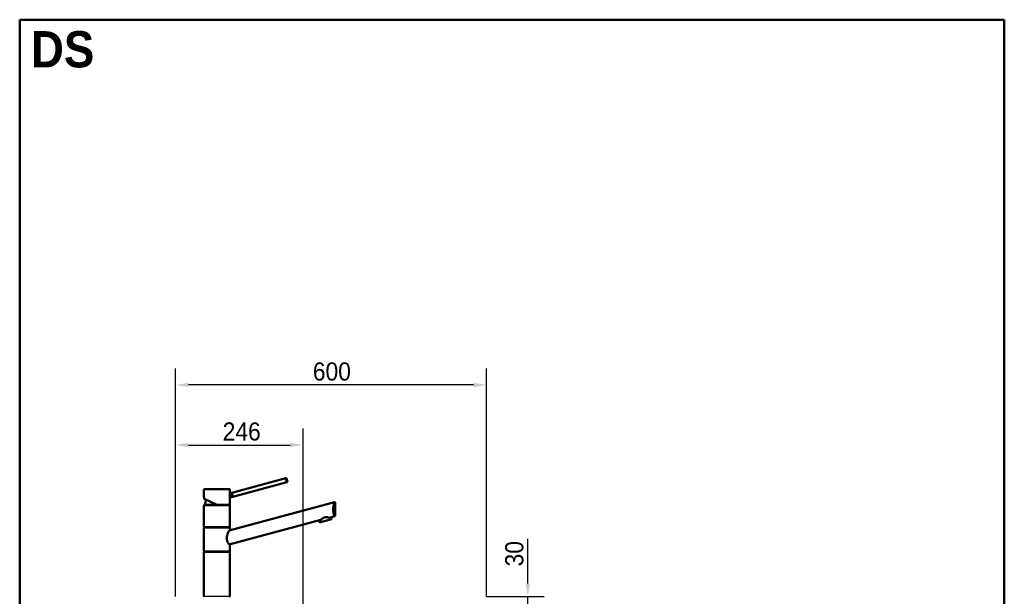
# Model space of a CAD drawing. Header units: millimetres. Extents: x 100 to 2000, y 93 to 2870.
# Tile 31 of 31: x 100 to 2000, y 1757 to 2870. Entities that reach past the tile are written whole.
import ezdxf

# ---------------------------------------------------------------- set-up
doc = ezdxf.new("R2010")
doc.units = ezdxf.units.MM
doc.header["$LTSCALE"] = 10
for name, color, linetype, lineweight in [('Dimensions(ISO)', 7, 'Continuous', 25), ('Sketch Geometry(ISO)', 7, 'Continuous', 50), ('Symbols(ISO)', 7, 'Continuous', 25), ('Visible Edges(ISO)', 7, 'Continuous', 50), ('Visible Tangent Edges(ISO)', 7, 'Continuous', 25)]:
    doc.layers.add(name, color=color, linetype=linetype, lineweight=lineweight)
doc.styles.add('Text_3.5mm', font='arial.ttf', dxfattribs={"width": 0.9})
doc.styles.add('Text_5.0mm', font='arial.ttf', dxfattribs={"width": 0.9})
doc.dimstyles.new('KS-STANDARD', dxfattribs={"dimscale": 10, "dimtxt": 3.5, "dimasz": 2.5, "dimexe": 3.175, "dimexo": 0, "dimgap": 0.8, "dimtad": 1, "dimdec": 1, "dimrnd": 1e-08, "dimtxsty": 'Text_3.5mm', "dimcen": 0.09, "dimdle": 10, "dimclrd": 7, "dimclre": 7, "dimclrt": 7, "dimadec": 0, "dimazin": 2, "dimtfac": 0.714286, "dimtdec": 4, "dimtmove": 0, "dimatfit": 3, "dimfxl": 1, "dimtolj": 1, "dimlwd": 25, "dimlwe": 25, "dimarcsym": 0})

# ---------------------------------------------------------------- blocks, each defined once
blk = doc.blocks.new('Borders Marketing Border')
at = {"layer": 'Sketch Geometry(ISO)'}
for p, q in [((10, 287), (200, 287)), ((10, 10), (10, 287)), ((200, 287), (200, 10)), ((200, 10), (10, 10))]:
    blk.add_line(p, q, dxfattribs=at)
blk = doc.blocks.new('*D6')
at = {"layer": 'Defpoints', "color": 0, "linetype": 'Continuous', "transparency": 16777216}
for p in [(400.5, 2165), (400.5, 1756.8), (1000.5, 1756.8)]:
    blk.add_point(p, dxfattribs=at)
at = {"layer": 'Dimensions(ISO)', "color": 7, "linetype": 'Continuous', "lineweight": 25, "transparency": 16777216}
for p, q in [((400.5, 1756.8), (400.5, 2196.7)), ((1000.5, 1756.8), (1000.5, 2196.7)), ((975.5, 2165), (425.5, 2165))]:
    blk.add_line(p, q, dxfattribs=at)
at = {"layer": 'Dimensions(ISO)', "color": 7, "linetype": 'Continuous', "transparency": 16777216}
for points in [[(425.5, 2169.1), (425.5, 2160.8), (400.5, 2165)], [(975.5, 2169.1), (975.5, 2160.8), (1000.5, 2165)]]:
    blk.add_solid(points, dxfattribs=at)
at = {"layer": 'Dimensions(ISO)', "color": 7, "linetype": 'Continuous', "lineweight": 25, "transparency": 16777216, "insert": (665.7, 2190.8), "char_height": 35, "attachment_point": 4, "style": 'Text_3.5mm'}
blk.add_mtext('\\A1;600', dxfattribs=at)
blk = doc.blocks.new('*D8')
at = {"layer": 'Defpoints', "color": 0, "linetype": 'Continuous', "transparency": 16777216}
for p in [(1000.5, 1756.8), (1080.5, 1756.8), (1000.5, 1726.8)]:
    blk.add_point(p, dxfattribs=at)
at = {"layer": 'Dimensions(ISO)', "color": 7, "linetype": 'Continuous', "lineweight": 25, "transparency": 16777216}
for p, q in [((1080.5, 1781.8), (1080.5, 1867.8)), ((1000.5, 1756.8), (1112.3, 1756.8)), ((1080.5, 1726.8), (1080.5, 1756.8)), ((1000.5, 1726.8), (1112.3, 1726.8)), ((1080.5, 1701.8), (1080.5, 1676.8))]:
    blk.add_line(p, q, dxfattribs=at)
at = {"layer": 'Dimensions(ISO)', "color": 7, "linetype": 'Continuous', "transparency": 16777216}
for points in [[(1076.4, 1781.8), (1084.7, 1781.8), (1080.5, 1756.8)], [(1076.4, 1701.8), (1084.7, 1701.8), (1080.5, 1726.8)]]:
    blk.add_solid(points, dxfattribs=at)
at = {"layer": 'Dimensions(ISO)', "color": 7, "linetype": 'Continuous', "lineweight": 25, "transparency": 16777216, "insert": (1054.6, 1814.8), "char_height": 35, "attachment_point": 4, "rotation": 90, "style": 'Text_3.5mm'}
blk.add_mtext('\\A1;30', dxfattribs=at)
blk = doc.blocks.new('*D11')
at = {"layer": 'Defpoints', "color": 0, "linetype": 'Continuous', "transparency": 16777216}
for p in [(646.9, 2049.1), (400.5, 1756.8), (646.9, 1516.1)]:
    blk.add_point(p, dxfattribs=at)
at = {"layer": 'Dimensions(ISO)', "color": 7, "linetype": 'Continuous', "lineweight": 25, "transparency": 16777216}
for p, q in [((400.5, 1756.8), (400.5, 2080.9)), ((646.9, 1516.1), (646.9, 2080.9)), ((425.5, 2049.1), (621.9, 2049.1))]:
    blk.add_line(p, q, dxfattribs=at)
at = {"layer": 'Dimensions(ISO)', "color": 7, "linetype": 'Continuous', "transparency": 16777216}
for points in [[(425.5, 2053.3), (425.5, 2045), (400.5, 2049.1)], [(621.9, 2053.3), (621.9, 2045), (646.9, 2049.1)]]:
    blk.add_solid(points, dxfattribs=at)
at = {"layer": 'Dimensions(ISO)', "color": 7, "linetype": 'Continuous', "lineweight": 25, "transparency": 16777216, "insert": (491.7, 2075), "char_height": 35, "attachment_point": 4, "style": 'Text_3.5mm'}
blk.add_mtext('\\A1;246', dxfattribs=at)

msp = doc.modelspace()

# ---------------------------------------------------------------- linework, layer by layer
at = {"layer": 'Visible Edges(ISO)'}
for p, q in [((613.72, 1984.97), (509.11, 1956.95)), ((615.79, 1977.25), (511.18, 1949.22)), ((614.54, 1985.2), (613.72, 1984.97)), ((616.61, 1977.47), (614.54, 1985.2)), ((615.79, 1977.25), (616.61, 1977.47)), ((455.52, 1949.07), (455.52, 1963.34)), ((456.02, 1963.84), (505.02, 1963.84)), ((505.52, 1955.98), (505.52, 1963.34)), ((480.52, 1933.84), (456.14, 1945.21)), ((504, 1883.99), (707.79, 1938.59)), ((508.29, 1956.73), (505.52, 1955.98)), ((510.36, 1949), (505.52, 1947.7)), ((505.52, 1934.34), (505.52, 1947.7)), ((509.11, 1956.95), (508.29, 1956.73)), ((510.36, 1949), (511.18, 1949.22)), ((708.86, 1938.88), (707.79, 1938.59)), ((708.86, 1911.88), (708.86, 1938.88)), ((455.52, 1891.34), (455.52, 1932.34)), ((455.77, 1933.84), (505.27, 1933.84)), ((455.77, 1932.84), (455.77, 1933.84)), ((455.77, 1932.84), (505.27, 1932.84)), ((505.27, 1932.84), (505.27, 1933.84)), ((505.52, 1891.34), (505.52, 1932.34)), ((681.22, 1904.47), (504, 1856.99)), ((678.76, 1899.67), (677.72, 1903.54)), ((678.76, 1899.67), (701.94, 1905.89)), ((707.79, 1911.59), (697.41, 1908.81)), ((701.94, 1905.89), (700.9, 1909.75)), ((707.79, 1911.59), (708.86, 1911.88)), ((455.52, 1844.34), (455.52, 1889.34)), ((455.77, 1890.84), (505.27, 1890.84)), ((455.77, 1889.84), (455.77, 1890.84)), ((455.77, 1889.84), (505.27, 1889.84)), ((505.27, 1889.84), (505.27, 1890.84)), ((505.52, 1884.4), (505.52, 1889.34)), ((455.77, 1843.84), (505.27, 1843.84)), ((455.77, 1842.84), (455.77, 1843.84)), ((505.27, 1842.84), (505.27, 1843.84)), ((505.52, 1844.34), (505.52, 1857.4)), ((455.52, 1757.34), (455.52, 1842.34)), ((455.77, 1842.84), (505.27, 1842.84)), ((505.52, 1757.34), (505.52, 1842.34))]:
    msp.add_line(p, q, dxfattribs=at)
for centre, radius, start, end in [((456.02, 1963.34), 0.5, 90, 180), ((505.02, 1963.34), 0.5, 0, 90), ((480.52, 1932.84), 23, 152.74169, 177.50809), ((456.02, 1932.34), 0.5, 90, 180), ((505.02, 1934.34), 0.5, 270, 0), ((505.02, 1932.34), 0.5, 0, 90), ((456.02, 1891.34), 0.5, 180, 270), ((456.02, 1889.34), 0.5, 90, 180), ((505.02, 1891.34), 0.5, 270, 0), ((505.02, 1889.34), 0.5, 0, 90), ((456.02, 1844.34), 0.5, 180, 270), ((505.02, 1844.34), 0.5, 270, 0), ((456.02, 1842.34), 0.5, 90, 180), ((505.02, 1842.34), 0.5, 0, 90), ((456.02, 1757.34), 0.5, 180, 270), ((505.02, 1757.34), 0.5, 270, 0)]:
    msp.add_arc(centre, radius, start, end, dxfattribs=at)
for points, knots in [([(615.79, 1977.25), (615.58, 1977.63), (615.37, 1978.06), (614.82, 1979.29), (614.52, 1980.16), (614.29, 1980.99), (614.07, 1981.82), (613.91, 1982.72), (613.76, 1984.06), (613.73, 1984.54), (613.72, 1984.97)], [-0.41237498, -0.41237498, -0.41237498, -0.41237498, -0.25836978, -0.25836978, 0, 0, 0, 0.25836978, 0.25836978, 0.41237498, 0.41237498, 0.41237498, 0.41237498]), ([(455.52, 1949.07), (455.52, 1949.05), (455.52, 1949.04), (455.53, 1949.03), (455.53, 1949.02), (455.53, 1949.01), (455.53, 1949.01), (455.53, 1949), (455.53, 1949), (455.53, 1948.99), (455.53, 1948.99), (455.53, 1948.97), (455.54, 1948.95), (455.55, 1948.86), (455.57, 1948.74), (455.63, 1948.42), (455.66, 1948.21), (455.73, 1947.7), (455.77, 1947.41), (455.84, 1946.76), (455.87, 1946.41), (455.9, 1945.88), (455.91, 1945.72), (455.92, 1945.55)], [2.82365718, 2.82365718, 2.82365718, 2.82365718, 2.82512074, 2.82512074, 2.82641559, 2.82641559, 2.82807947, 2.82807947, 2.83096484, 2.83096484, 2.83854281, 2.83854281, 2.89322965, 2.89322965, 3.01368556, 3.01368556, 3.13414147, 3.13414147, 3.25459738, 3.25459738, 3.37505329, 3.37505329, 3.42593674, 3.42593674, 3.42593674, 3.42593674]), ([(455.92, 1945.64), (455.92, 1945.64), (455.92, 1945.64), (455.91, 1945.57), (455.92, 1945.51), (455.95, 1945.4), (455.98, 1945.35), (456.05, 1945.27), (456.09, 1945.24), (456.14, 1945.21)], [-0.00032733, -0.00032733, -0.00032733, -0.00032733, 0, 0, 0.024151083, 0.024151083, 0.047945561, 0.047945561, 0.066796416, 0.066796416, 0.066796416, 0.066796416]), ([(505.2, 1951.76), (505.2, 1952.28), (505.22, 1952.84), (505.28, 1953.87), (505.32, 1954.35), (505.4, 1955.1), (505.45, 1955.43), (505.51, 1955.87), (505.52, 1955.98), (505.52, 1955.98)], [0, 0, 0, 0, 0.15685935, 0.15685935, 0.3137187, 0.3137187, 0.46693759, 0.46693759, 0.62015648, 0.62015648, 0.62015648, 0.62015648]), ([(505.52, 1947.7), (505.52, 1947.7), (505.51, 1947.8), (505.45, 1948.21), (505.4, 1948.51), (505.32, 1949.23), (505.28, 1949.69), (505.22, 1950.7), (505.2, 1951.24), (505.2, 1951.76)], [1.84920573, 1.84920573, 1.84920573, 1.84920573, 1.99963207, 1.99963207, 2.1500584, 2.1500584, 2.30407846, 2.30407846, 2.45809851, 2.45809851, 2.45809851, 2.45809851]), ([(508.29, 1956.73), (508.29, 1956.73), (508.34, 1956.63), (508.52, 1956.26), (508.66, 1955.98), (508.95, 1955.32), (509.13, 1954.91), (509.47, 1953.98), (509.63, 1953.47), (509.89, 1952.49), (510.01, 1951.97), (510.18, 1950.99), (510.24, 1950.54), (510.31, 1949.83), (510.33, 1949.52), (510.36, 1949.1), (510.36, 1949), (510.36, 1949)], [0.6048777, 0.6048777, 0.6048777, 0.6048777, 0.7560907, 0.7560907, 0.9073036, 0.9073036, 1.0585295, 1.0585295, 1.2097555, 1.2097555, 1.3609814, 1.3609814, 1.5122074, 1.5122074, 1.6634203, 1.6634203, 1.8146332, 1.8146332, 1.8146332, 1.8146332]), ([(509.11, 1956.95), (509.32, 1956.56), (509.53, 1956.13), (510.08, 1954.9), (510.38, 1954.04), (510.83, 1952.37), (510.99, 1951.47), (511.14, 1950.13), (511.17, 1949.65), (511.18, 1949.22)], [1.65377546, 1.65377546, 1.65377546, 1.65377546, 1.80778066, 1.80778066, 2.06615044, 2.06615044, 2.32452022, 2.32452022, 2.47852542, 2.47852542, 2.47852542, 2.47852542]), ([(707.79, 1911.59), (707.52, 1912.2), (707.22, 1912.91), (706.69, 1914.34), (706.44, 1915.07), (705.97, 1916.68), (705.74, 1917.56), (705.37, 1919.42), (705.23, 1920.39), (705.03, 1922.37), (704.99, 1923.37), (704.99, 1925.42), (705.04, 1926.52), (705.26, 1928.71), (705.42, 1929.79), (706.01, 1932.91), (706.54, 1934.81), (707.28, 1937.15), (707.54, 1937.92), (707.79, 1938.59)], [3.2501891, 3.2501891, 3.2501891, 3.2501891, 3.6064548, 3.6064548, 3.8978373, 3.8978373, 4.1892197, 4.1892197, 4.4806022, 4.4806022, 4.7719847, 4.7719847, 5.0942374, 5.0942374, 5.41649, 5.41649, 6.0609952, 6.0609952, 6.4024504, 6.4024504, 6.4024504, 6.4024504]), ([(480.52, 1933.84), (480.52, 1933.84), (480.53, 1933.86), (480.54, 1933.9), (480.55, 1933.94), (480.57, 1934.03), (480.58, 1934.08), (480.6, 1934.17), (480.61, 1934.2), (480.62, 1934.27), (480.63, 1934.31), (480.64, 1934.34), (480.64, 1934.34), (480.64, 1934.34)], [0, 0, 0, 0, 0.019098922, 0.019098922, 0.038444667, 0.038444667, 0.058263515, 0.058263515, 0.068803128, 0.068803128, 0.079357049, 0.079357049, 0.079680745, 0.079680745, 0.079680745, 0.079680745]), ([(681.22, 1904.47), (682.05, 1905.33), (683.09, 1906.34), (684.94, 1907.7), (685.62, 1908.13), (687.05, 1908.86), (687.81, 1909.16), (689.36, 1909.57), (690.16, 1909.69), (691.77, 1909.78), (692.57, 1909.74), (694.85, 1909.49), (696.26, 1909.14), (697.41, 1908.81)], [2.8662158, 2.8662158, 2.8662158, 2.8662158, 3.331781, 3.331781, 3.5724777, 3.5724777, 3.8131745, 3.8131745, 4.0538712, 4.0538712, 4.2945679, 4.2945679, 4.7601331, 4.7601331, 4.7601331, 4.7601331]), ([(504, 1856.99), (503.94, 1857.09), (503.87, 1857.19), (503.46, 1857.81), (503.08, 1858.4), (502.36, 1859.65), (501.99, 1860.35), (501.27, 1861.87), (500.93, 1862.71), (500.36, 1864.5), (500.12, 1865.45), (499.81, 1867.39), (499.73, 1868.38), (499.73, 1870.47), (499.83, 1871.62), (500.2, 1873.87), (500.47, 1874.98), (501.4, 1878.18), (502.2, 1880.13), (503.28, 1882.52), (503.66, 1883.3), (504, 1883.99)], [3.275317, 3.275317, 3.275317, 3.275317, 3.3361276, 3.3361276, 3.6465382, 3.6465382, 3.9373515, 3.9373515, 4.2281648, 4.2281648, 4.5189781, 4.5189781, 4.8097914, 4.8097914, 5.1476718, 5.1476718, 5.4855521, 5.4855521, 6.1613129, 6.1613129, 6.5078917, 6.5078917, 6.5078917, 6.5078917])]:
    msp.add_open_spline(points, degree=3, knots=knots, dxfattribs=at)
at = {"layer": 'Visible Tangent Edges(ISO)'}
for p, q in [((505.52, 1963.34), (455.52, 1963.34)), ((455.92, 1945.64), (480.64, 1934.34)), ((505.52, 1932.34), (455.52, 1932.34)), ((480.64, 1934.34), (505.52, 1934.34)), ((455.52, 1891.34), (505.52, 1891.34)), ((505.52, 1889.34), (455.52, 1889.34)), ((455.52, 1844.34), (505.52, 1844.34)), ((505.52, 1842.34), (455.52, 1842.34)), ((455.52, 1757.34), (505.52, 1757.34))]:
    msp.add_line(p, q, dxfattribs=at)
msp.add_open_spline([(455.92, 1945.64), (455.88, 1946.47), (455.8, 1947.24), (455.72, 1947.82), (455.66, 1948.31), (455.59, 1948.67), (455.56, 1948.88), (455.54, 1949), (455.52, 1949.07), (455.52, 1949.07)], degree=3, knots=[-3.41938088, -3.41938088, -3.41938088, -3.41938088, -3.16436739, -3.16436739, -3.16436739, -2.9528356, -2.9528356, -2.9528356, -2.82365718, -2.82365718, -2.82365718, -2.82365718], dxfattribs=at)

# ---------------------------------------------------------------- block references
at = {"xscale": 10, "yscale": 10, "zscale": 10}
msp.add_blockref('Borders Marketing Border', (0, 0), dxfattribs=at)

# ---------------------------------------------------------------- texts
at = {"layer": 'Symbols(ISO)', "color": 7, "insert": (121.74, 2812.41), "char_height": 70, "width": 122.2332, "attachment_point": 4, "style": 'Text_5.0mm'}
msp.add_mtext('\\fArial|b1|i0;{\\H70.0000;DS}', dxfattribs=at)

# ---------------------------------------------------------------- dimensions: what is measured, and where the dimension line sits
at = {"layer": 'Dimensions(ISO)', "color": 7, "linetype": 'Continuous', "lineweight": 25}
dim = msp.add_linear_dim(base=(400.52, 2164.97), p1=(1000.52, 1756.84), p2=(400.52, 1756.84), dimstyle='KS-STANDARD', override={"dimgap": 0.8, "dimdec": 1, "dimtol": 0, "dimlim": 0, "dimtp": 0, "dimtm": 0, "dimtdec": 4, "dimtofl": 0, "dimatfit": 1}, dxfattribs=at)
dim.commit()
dim.dimension.update_dxf_attribs({"geometry": '*D6', "text_midpoint": (700.52, 2164.97), "dimtype": 160})
for base, p1, p2, angle, override, picture, middle in [((646.92, 2049.13), (400.52, 1756.84), (646.92, 1516.05), 180, {"dimgap": 0.8, "dimdec": 0, "dimtol": 0, "dimlim": 0, "dimtp": 0, "dimtm": 0, "dimtdec": 4, "dimtofl": 0, "dimatfit": 1}, '*D11', (526.72, 2049.13)), ((1080.52, 1756.84), (1000.52, 1726.84), (1000.52, 1756.84), 90, {"dimgap": 0.8, "dimdec": 1, "dimtol": 0, "dimlim": 0, "dimtp": 0, "dimtm": 0, "dimtdec": 4, "dimtofl": 1, "dimatfit": 1}, '*D8', (1080.52, 1837.34))]:
    dim = msp.add_linear_dim(base=base, p1=p1, p2=p2, angle=angle, dimstyle='KS-STANDARD', override=override, dxfattribs=at)
    dim.commit()
    dim.dimension.update_dxf_attribs({"geometry": picture, "text_midpoint": middle, "dimtype": 160})

doc.saveas('drawing.dxf')
